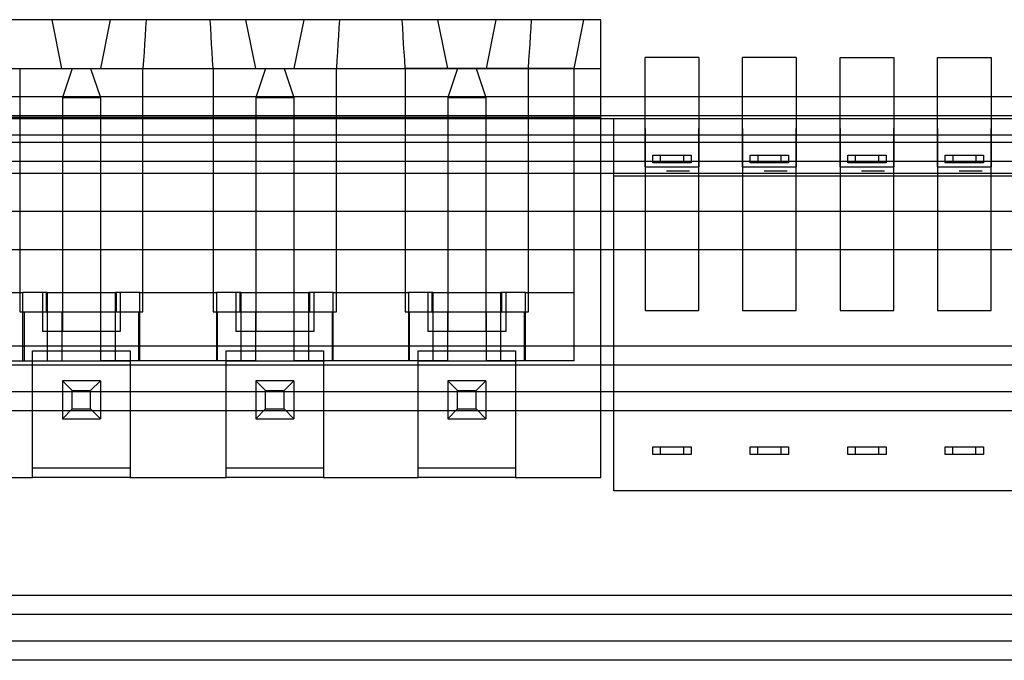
# Model space of a CAD drawing. Header units: millimetres. Extents: x -76 to 76, y -50 to 48.
# Tile 14 of 18: x -29 to -3, y 31 to 48. Entities that reach past the tile are written whole.
import ezdxf

# ---------------------------------------------------------------- set-up
doc = ezdxf.new("R2010")
doc.units = ezdxf.units.MM
doc.layers.add('MAIN-1', color=7, linetype='Continuous')
doc.layers.add('MAIN-2', color=7, linetype='Continuous')

msp = doc.modelspace()

# ---------------------------------------------------------------- linework, layer by layer
at = {"layer": 'MAIN-1'}
for p, q in [((-13.658, 48), (-45.7, 48)), ((-13.658, 46), (-13.658, 48)), ((-11.105, 47.017), (-12.505, 47.017)), ((-12.505, 46), (-12.505, 47.017)), ((-11.105, 47.017), (-11.105, 46)), ((-9.965, 46), (-9.965, 47.017)), ((-8.565, 47.017), (-9.965, 47.017)), ((-8.565, 47.017), (-8.565, 46)), ((-7.425, 47.017), (-6.025, 47.017)), ((-7.425, 46), (-7.425, 47.017)), ((-6.025, 47.017), (-6.025, 46)), ((-4.885, 47.017), (-3.485, 47.017)), ((-4.885, 46), (-4.885, 47.017)), ((-3.485, 47.017), (-3.485, 46)), ((-74.823, 46), (74.823, 46)), ((-73.5, 45.5), (73.5, 45.5)), ((73.5, 44.8), (-73.5, 44.8)), ((74.823, 44.3), (-74.823, 44.3)), ((-74.823, 39.5), (74.823, 39.5)), ((-73.5, 39), (73.5, 39)), ((73.5, 38.3), (-73.5, 38.3)), ((74.823, 37.8), (-74.823, 37.8)), ((-74.823, 33), (74.823, 33)), ((-73.5, 32.5), (73.5, 32.5)), ((73.5, 31.8), (-73.5, 31.8)), ((74.823, 31.3), (-74.823, 31.3))]:
    msp.add_line(p, q, dxfattribs=at)
at = {"layer": 'MAIN-2'}
for p, q in [((-27.704, 46.73), (-27.958, 48)), ((-27.958, 48), (-27.958, 48)), ((-26.688, 46.73), (-26.434, 48)), ((-26.434, 48), (-26.434, 48)), ((-25.511, 48), (-25.524, 47.788)), ((-23.826, 47.788), (-23.839, 48)), ((-22.916, 48), (-22.662, 46.73)), ((-22.916, 48), (-22.916, 48)), ((-21.646, 46.73), (-21.392, 48)), ((-21.392, 48), (-21.392, 48)), ((-20.469, 48), (-20.482, 47.788)), ((-18.822, 47.788), (-18.835, 48)), ((-17.912, 48), (-17.912, 48)), ((-17.912, 48), (-17.658, 46.73)), ((-16.642, 46.73), (-16.388, 48)), ((-16.388, 48), (-16.388, 48)), ((-15.478, 47.788), (-15.466, 48)), ((-14.356, 46.73), (-14.102, 48)), ((-14.102, 48), (-14.102, 48)), ((-13.658, 48), (-13.658, 48)), ((-25.524, 47.788), (-25.537, 47.577)), ((-23.813, 47.577), (-23.826, 47.788)), ((-20.482, 47.788), (-20.495, 47.577)), ((-18.81, 47.577), (-18.822, 47.788)), ((-15.491, 47.577), (-15.478, 47.788)), ((-25.537, 47.577), (-25.55, 47.365)), ((-23.8, 47.365), (-23.813, 47.577)), ((-20.495, 47.577), (-20.508, 47.365)), ((-18.797, 47.365), (-18.81, 47.577)), ((-15.504, 47.365), (-15.491, 47.577)), ((-25.55, 47.365), (-25.563, 47.153)), ((-23.787, 47.153), (-23.8, 47.365)), ((-20.508, 47.365), (-20.521, 47.153)), ((-18.783, 47.153), (-18.797, 47.365)), ((-15.517, 47.153), (-15.504, 47.365)), ((-25.563, 47.153), (-25.576, 46.942)), ((-23.774, 46.942), (-23.787, 47.153)), ((-20.521, 47.153), (-20.534, 46.942)), ((-18.77, 46.942), (-18.783, 47.153)), ((-15.531, 46.942), (-15.517, 47.153)), ((-12.505, 47.017), (-12.505, 47.017)), ((-11.105, 47.017), (-11.105, 47.017)), ((-9.965, 47.017), (-9.965, 47.017)), ((-8.565, 47.017), (-8.565, 47.017)), ((-7.425, 47.017), (-7.425, 47.017)), ((-6.025, 47.017), (-6.025, 47.017)), ((-4.885, 47.017), (-4.885, 47.017)), ((-3.485, 47.017), (-3.485, 47.017)), ((-31.654, 46.73), (-27.704, 46.73)), ((-31.654, 46.73), (-27.704, 46.73)), ((-28.803, 46.73), (-25.59, 46.73)), ((-28.803, 46.73), (-28.803, 40.38)), ((-27.704, 46.73), (-27.437, 46.73)), ((-27.704, 46.73), (-27.704, 46.73)), ((-27.437, 46.73), (-27.691, 45.968)), ((-27.437, 46.73), (-27.437, 46.73)), ((-27.437, 46.73), (-26.955, 46.73)), ((-26.955, 46.73), (-26.688, 46.73)), ((-26.955, 46.73), (-26.701, 45.968)), ((-26.955, 46.73), (-26.955, 46.73)), ((-26.688, 46.73), (-22.662, 46.73)), ((-26.688, 46.73), (-22.662, 46.73)), ((-26.688, 46.73), (-26.688, 46.73)), ((-25.576, 46.942), (-25.59, 46.73)), ((-25.59, 40.38), (-25.59, 46.73)), ((-25.59, 46.73), (-23.761, 46.73)), ((-23.761, 46.73), (-23.774, 46.942)), ((-23.761, 46.73), (-20.548, 46.73)), ((-23.761, 46.73), (-23.761, 40.38)), ((-22.662, 46.73), (-22.395, 46.73)), ((-22.662, 46.73), (-22.662, 46.73)), ((-22.395, 46.73), (-22.65, 45.968)), ((-22.395, 46.73), (-22.395, 46.73)), ((-22.395, 46.73), (-21.913, 46.73)), ((-21.913, 46.73), (-21.646, 46.73)), ((-21.913, 46.73), (-21.659, 45.968)), ((-21.913, 46.73), (-21.913, 46.73)), ((-21.646, 46.73), (-17.658, 46.73)), ((-21.646, 46.73), (-17.658, 46.73)), ((-21.646, 46.73), (-21.646, 46.73)), ((-20.534, 46.942), (-20.548, 46.73)), ((-20.548, 40.38), (-20.548, 46.73)), ((-20.548, 46.73), (-18.757, 46.73)), ((-18.757, 46.73), (-18.77, 46.942)), ((-15.544, 46.73), (-18.757, 46.73)), ((-18.757, 46.73), (-18.757, 40.38)), ((-17.658, 46.73), (-17.658, 46.73)), ((-17.658, 46.73), (-17.392, 46.73)), ((-17.392, 46.73), (-17.646, 45.968)), ((-17.392, 46.73), (-17.392, 46.73)), ((-17.392, 46.73), (-16.909, 46.73)), ((-16.909, 46.73), (-16.909, 46.73)), ((-16.909, 46.73), (-16.655, 45.968)), ((-16.909, 46.73), (-16.642, 46.73)), ((-16.642, 46.73), (-16.642, 46.73)), ((-16.642, 46.73), (-13.658, 46.73)), ((-14.356, 46.73), (-16.642, 46.73)), ((-15.544, 46.73), (-15.531, 46.942)), ((-15.544, 46.73), (-14.356, 46.73)), ((-15.544, 40.38), (-15.544, 46.73)), ((-14.356, 46.73), (-14.356, 46.73)), ((-14.356, 39.11), (-14.356, 46.73)), ((-27.691, 45.968), (-27.691, 39.872)), ((-27.691, 45.968), (-27.691, 45.968)), ((-27.691, 45.968), (-26.701, 45.968)), ((-26.701, 45.968), (-27.691, 45.968)), ((-26.701, 45.968), (-26.701, 39.872)), ((-26.701, 45.968), (-26.701, 45.968)), ((-22.65, 45.968), (-21.659, 45.968)), ((-21.659, 45.968), (-22.65, 45.968)), ((-22.65, 45.968), (-22.65, 39.872)), ((-22.65, 45.968), (-22.65, 45.968)), ((-21.659, 45.968), (-21.659, 39.872)), ((-21.659, 45.968), (-21.659, 45.968)), ((-17.646, 45.968), (-17.646, 39.872)), ((-17.646, 45.968), (-17.646, 45.968)), ((-17.646, 45.968), (-16.655, 45.968)), ((-16.655, 45.968), (-17.646, 45.968)), ((-16.655, 45.968), (-16.655, 45.968)), ((-16.655, 45.968), (-16.655, 39.872)), ((-13.658, 36.062), (-13.658, 46)), ((-12.505, 44.167), (-12.505, 46)), ((-11.105, 46), (-11.105, 44.167)), ((-9.965, 44.167), (-9.965, 46)), ((-8.565, 46), (-8.565, 44.167)), ((-7.425, 44.167), (-7.425, 46)), ((-6.025, 46), (-6.025, 44.167)), ((-4.885, 44.167), (-4.885, 46)), ((-3.485, 46), (-3.485, 44.167)), ((-13.318, 45.417), (-58.728, 45.417)), ((-45.7, 45.46), (-13.658, 45.46)), ((-13.658, 45.46), (-13.658, 45.46)), ((-13.318, 43.917), (-13.318, 45.417)), ((-13.318, 45.417), (-13.318, 45.417)), ((-12.505, 45.417), (-13.318, 45.417)), ((-12.505, 45.417), (-12.505, 45.417)), ((-11.105, 45.417), (-12.505, 45.417)), ((-11.105, 45.417), (-11.105, 45.417)), ((-9.965, 45.417), (-11.105, 45.417)), ((-9.965, 45.417), (-9.965, 45.417)), ((-8.565, 45.417), (-9.965, 45.417)), ((-8.565, 45.417), (-8.565, 45.417)), ((-7.425, 45.417), (-8.565, 45.417)), ((-7.425, 45.417), (-7.425, 45.417)), ((-6.025, 45.417), (-7.425, 45.417)), ((-6.025, 45.417), (-6.025, 45.417)), ((-4.885, 45.417), (-6.025, 45.417)), ((-4.885, 45.417), (-4.885, 45.417)), ((-3.485, 45.417), (-4.885, 45.417)), ((-3.485, 45.417), (-3.485, 45.417)), ((-2.345, 45.417), (-3.485, 45.417)), ((-12.505, 45.167), (-12.505, 40.417)), ((-11.105, 40.417), (-11.105, 45.167)), ((-9.965, 45.167), (-9.965, 40.417)), ((-8.565, 40.417), (-8.565, 45.167)), ((-7.425, 45.167), (-7.425, 40.417)), ((-6.025, 40.417), (-6.025, 45.167)), ((-4.885, 45.167), (-4.885, 40.417)), ((-3.485, 40.417), (-3.485, 45.167)), ((-62, 45), (62, 45)), ((-12.305, 44.467), (-11.305, 44.467)), ((-12.305, 44.267), (-12.305, 44.467)), ((-12.305, 44.467), (-12.305, 44.467)), ((-12.105, 44.467), (-12.105, 44.467)), ((-12.105, 44.267), (-12.105, 44.467)), ((-11.505, 44.467), (-11.505, 44.467)), ((-11.505, 44.467), (-11.505, 44.267)), ((-11.305, 44.467), (-11.305, 44.267)), ((-11.305, 44.467), (-11.305, 44.467)), ((-9.765, 44.467), (-8.765, 44.467)), ((-9.765, 44.267), (-9.765, 44.467)), ((-9.765, 44.467), (-9.765, 44.467)), ((-9.565, 44.467), (-9.565, 44.267)), ((-9.565, 44.467), (-9.565, 44.467)), ((-8.965, 44.467), (-8.965, 44.267)), ((-8.965, 44.467), (-8.965, 44.467)), ((-8.765, 44.467), (-8.765, 44.267)), ((-8.765, 44.467), (-8.765, 44.467)), ((-7.225, 44.467), (-6.225, 44.467)), ((-7.225, 44.267), (-7.225, 44.467)), ((-7.225, 44.467), (-7.225, 44.467)), ((-7.025, 44.467), (-7.025, 44.467)), ((-7.025, 44.267), (-7.025, 44.467)), ((-6.425, 44.467), (-6.425, 44.467)), ((-6.425, 44.467), (-6.425, 44.267)), ((-6.225, 44.467), (-6.225, 44.267)), ((-6.225, 44.467), (-6.225, 44.467)), ((-4.685, 44.467), (-3.685, 44.467)), ((-4.685, 44.267), (-4.685, 44.467)), ((-4.685, 44.467), (-4.685, 44.467)), ((-4.485, 44.467), (-4.485, 44.267)), ((-4.485, 44.467), (-4.485, 44.467)), ((-3.885, 44.467), (-3.885, 44.267)), ((-3.885, 44.467), (-3.885, 44.467)), ((-3.685, 44.467), (-3.685, 44.267)), ((-3.685, 44.467), (-3.685, 44.467)), ((-12.505, 44.167), (-11.105, 44.167)), ((-11.305, 44.267), (-12.305, 44.267)), ((-12.305, 44.267), (-12.305, 44.267)), ((-12.105, 44.267), (-12.105, 44.267)), ((-11.505, 44.267), (-11.505, 44.267)), ((-11.305, 44.267), (-11.305, 44.267)), ((-9.965, 44.167), (-8.565, 44.167)), ((-8.765, 44.267), (-9.765, 44.267)), ((-9.765, 44.267), (-9.765, 44.267)), ((-9.565, 44.267), (-9.565, 44.267)), ((-8.965, 44.267), (-8.965, 44.267)), ((-8.765, 44.267), (-8.765, 44.267)), ((-7.425, 44.167), (-6.025, 44.167)), ((-6.225, 44.267), (-7.225, 44.267)), ((-7.225, 44.267), (-7.225, 44.267)), ((-7.025, 44.267), (-7.025, 44.267)), ((-6.425, 44.267), (-6.425, 44.267)), ((-6.225, 44.267), (-6.225, 44.267)), ((-4.885, 44.167), (-3.485, 44.167)), ((-3.685, 44.267), (-4.685, 44.267)), ((-4.685, 44.267), (-4.685, 44.267)), ((-4.485, 44.267), (-4.485, 44.267)), ((-3.885, 44.267), (-3.885, 44.267)), ((-3.685, 44.267), (-3.685, 44.267)), ((-61, 44), (61, 44)), ((-13.318, 35.717), (-13.318, 43.917)), ((7.488, 43.917), (-13.318, 43.917)), ((-11.945, 44.05), (-11.945, 44.05)), ((-11.345, 44.05), (-11.945, 44.05)), ((-11.945, 44), (-11.945, 44)), ((-11.345, 44.05), (-11.345, 44.05)), ((-11.345, 44), (-11.345, 44)), ((-9.405, 44.05), (-9.405, 44.05)), ((-8.805, 44.05), (-9.405, 44.05)), ((-9.405, 44), (-9.405, 44)), ((-8.805, 44.05), (-8.805, 44.05)), ((-8.805, 44), (-8.805, 44)), ((-6.865, 44.05), (-6.865, 44.05)), ((-6.265, 44.05), (-6.865, 44.05)), ((-6.865, 44), (-6.865, 44)), ((-6.265, 44.05), (-6.265, 44.05)), ((-6.265, 44), (-6.265, 44)), ((-4.325, 44.05), (-4.325, 44.05)), ((-3.725, 44.05), (-4.325, 44.05)), ((-4.325, 44), (-4.325, 44)), ((-3.725, 44.05), (-3.725, 44.05)), ((-3.725, 44), (-3.725, 44)), ((62, 43), (-62, 43)), ((12.5, 42), (-61, 42)), ((-30.638, 40.888), (-28.72, 40.888)), ((-28.085, 40.888), (-28.72, 40.888)), ((-28.72, 39.11), (-28.72, 40.888)), ((-28.212, 40.888), (-28.212, 39.872)), ((-28.11, 40.888), (-28.11, 40.38)), ((-28.085, 40.888), (-26.307, 40.888)), ((-28.085, 40.888), (-28.085, 40.38)), ((-28.085, 40.888), (-28.085, 40.888)), ((-26.307, 40.38), (-26.307, 40.888)), ((-26.307, 40.888), (-26.307, 40.888)), ((-25.672, 40.888), (-26.307, 40.888)), ((-26.282, 40.38), (-26.282, 40.888)), ((-26.18, 40.888), (-26.18, 39.872)), ((-25.672, 40.888), (-23.678, 40.888)), ((-25.672, 39.11), (-25.672, 40.888)), ((-23.043, 40.888), (-23.678, 40.888)), ((-23.678, 40.888), (-23.678, 39.11)), ((-23.17, 40.888), (-23.17, 39.872)), ((-23.068, 40.888), (-23.068, 40.38)), ((-23.043, 40.888), (-21.265, 40.888)), ((-23.043, 40.888), (-23.043, 40.38)), ((-23.043, 40.888), (-23.043, 40.888)), ((-21.265, 40.38), (-21.265, 40.888)), ((-21.265, 40.888), (-21.265, 40.888)), ((-20.63, 40.888), (-21.265, 40.888)), ((-21.241, 40.38), (-21.241, 40.888)), ((-21.138, 40.888), (-21.138, 39.872)), ((-20.63, 40.888), (-18.674, 40.888)), ((-20.63, 39.11), (-20.63, 40.888)), ((-18.039, 40.888), (-18.674, 40.888)), ((-18.674, 40.888), (-18.674, 39.11)), ((-18.166, 40.888), (-18.166, 39.872)), ((-18.064, 40.888), (-18.064, 40.38)), ((-18.039, 40.888), (-18.039, 40.888)), ((-18.039, 40.888), (-16.261, 40.888)), ((-18.039, 40.888), (-18.039, 40.38)), ((-16.261, 40.888), (-16.261, 40.888)), ((-15.626, 40.888), (-16.261, 40.888)), ((-16.261, 40.38), (-16.261, 40.888)), ((-16.237, 40.38), (-16.237, 40.888)), ((-16.134, 40.888), (-16.134, 39.872)), ((-15.626, 40.888), (-14.356, 40.888)), ((-15.626, 39.11), (-15.626, 40.888)), ((-14.356, 40.888), (-14.356, 40.888)), ((-28.803, 40.38), (-28.085, 40.38)), ((-28.69, 40.38), (-28.69, 39.11)), ((-28.085, 40.38), (-26.282, 40.38)), ((-28.085, 40.38), (-28.085, 40.38)), ((-28.085, 40.38), (-28.085, 39.11)), ((-27.704, 40.38), (-27.704, 40.38)), ((-27.704, 40.38), (-27.704, 39.11)), ((-26.688, 40.38), (-26.688, 40.38)), ((-26.688, 39.11), (-26.688, 40.38)), ((-26.307, 40.38), (-25.59, 40.38)), ((-26.307, 39.11), (-26.307, 40.38)), ((-26.307, 40.38), (-26.307, 40.38)), ((-25.703, 40.38), (-25.703, 39.11)), ((-23.761, 40.38), (-23.043, 40.38)), ((-23.648, 39.11), (-23.648, 40.38)), ((-23.043, 40.38), (-21.241, 40.38)), ((-23.043, 40.38), (-23.043, 39.11)), ((-23.043, 40.38), (-23.043, 40.38)), ((-22.662, 40.38), (-22.662, 40.38)), ((-22.662, 40.38), (-22.662, 39.11)), ((-21.646, 40.38), (-21.646, 40.38)), ((-21.646, 39.11), (-21.646, 40.38)), ((-21.265, 40.38), (-20.548, 40.38)), ((-21.265, 39.11), (-21.265, 40.38)), ((-21.265, 40.38), (-21.265, 40.38)), ((-20.661, 40.38), (-20.661, 39.11)), ((-18.757, 40.38), (-18.039, 40.38)), ((-18.644, 39.11), (-18.644, 40.38)), ((-18.039, 40.38), (-16.237, 40.38)), ((-18.039, 40.38), (-18.039, 39.11)), ((-18.039, 40.38), (-18.039, 40.38)), ((-17.658, 40.38), (-17.658, 40.38)), ((-17.658, 40.38), (-17.658, 39.11)), ((-16.642, 40.38), (-16.642, 40.38)), ((-16.642, 39.11), (-16.642, 40.38)), ((-16.261, 39.11), (-16.261, 40.38)), ((-16.261, 40.38), (-15.544, 40.38)), ((-16.261, 40.38), (-16.261, 40.38)), ((-15.657, 40.38), (-15.657, 39.11)), ((-12.505, 40.417), (-12.505, 40.417)), ((-12.505, 40.417), (-11.105, 40.417)), ((-11.105, 40.417), (-11.105, 40.417)), ((-9.965, 40.417), (-9.965, 40.417)), ((-9.965, 40.417), (-8.565, 40.417)), ((-8.565, 40.417), (-8.565, 40.417)), ((-7.425, 40.417), (-7.425, 40.417)), ((-7.425, 40.417), (-6.025, 40.417)), ((-6.025, 40.417), (-6.025, 40.417)), ((-4.885, 40.417), (-4.885, 40.417)), ((-4.885, 40.417), (-3.485, 40.417)), ((-3.485, 40.417), (-3.485, 40.417)), ((-26.18, 39.872), (-28.212, 39.872)), ((-27.691, 39.872), (-27.691, 39.872)), ((-26.701, 39.872), (-26.701, 39.872)), ((-21.138, 39.872), (-23.17, 39.872)), ((-22.65, 39.872), (-22.65, 39.872)), ((-21.659, 39.872), (-21.659, 39.872)), ((-16.134, 39.872), (-18.166, 39.872)), ((-17.646, 39.872), (-17.646, 39.872)), ((-16.655, 39.872), (-16.655, 39.872)), ((-28.466, 36.062), (-28.466, 39.364)), ((-28.466, 39.364), (-25.926, 39.364)), ((-25.926, 39.364), (-25.926, 36.062)), ((-23.424, 36.062), (-23.424, 39.364)), ((-23.424, 39.364), (-20.884, 39.364)), ((-20.884, 39.364), (-20.884, 36.062)), ((-18.42, 36.062), (-18.42, 39.364)), ((-18.42, 39.364), (-15.88, 39.364)), ((-15.88, 39.364), (-15.88, 36.062)), ((-31.273, 39.11), (-28.085, 39.11)), ((-28.466, 39.11), (-25.926, 39.11)), ((-28.085, 39.11), (-27.704, 39.11)), ((-28.085, 39.11), (-28.085, 39.11)), ((-27.704, 39.11), (-27.704, 39.11)), ((-26.688, 39.11), (-26.688, 39.11)), ((-26.307, 39.11), (-26.688, 39.11)), ((-23.043, 39.11), (-26.307, 39.11)), ((-26.307, 39.11), (-26.307, 39.11)), ((-23.424, 39.11), (-20.884, 39.11)), ((-22.662, 39.11), (-23.279, 39.11)), ((-23.043, 39.11), (-23.043, 39.11)), ((-22.662, 39.11), (-22.662, 39.11)), ((-21.646, 39.11), (-21.646, 39.11)), ((-21.265, 39.11), (-21.646, 39.11)), ((-18.039, 39.11), (-21.265, 39.11)), ((-21.265, 39.11), (-21.265, 39.11)), ((-18.42, 39.11), (-15.88, 39.11)), ((-17.658, 39.11), (-18.276, 39.11)), ((-18.039, 39.11), (-18.039, 39.11)), ((-17.658, 39.11), (-17.658, 39.11)), ((-16.642, 39.11), (-16.642, 39.11)), ((-16.261, 39.11), (-16.642, 39.11)), ((-14.356, 39.11), (-16.261, 39.11)), ((-16.261, 39.11), (-16.261, 39.11)), ((-14.356, 39.11), (-14.356, 39.11)), ((-14.356, 39.11), (-14.356, 39.11)), ((-27.691, 38.589), (-27.691, 37.599)), ((-27.691, 38.589), (-27.691, 38.589)), ((-26.701, 38.589), (-27.691, 38.589)), ((-27.691, 38.589), (-27.437, 38.335)), ((-26.955, 38.335), (-26.701, 38.589)), ((-26.701, 38.589), (-26.701, 38.589)), ((-26.701, 38.589), (-26.701, 37.599)), ((-21.659, 38.589), (-22.65, 38.589)), ((-22.65, 38.589), (-22.395, 38.335)), ((-22.65, 38.589), (-22.65, 37.599)), ((-22.65, 38.589), (-22.65, 38.589)), ((-21.913, 38.335), (-21.659, 38.589)), ((-21.659, 38.589), (-21.659, 38.589)), ((-21.659, 38.589), (-21.659, 37.599)), ((-17.646, 38.589), (-17.646, 37.599)), ((-17.646, 38.589), (-17.646, 38.589)), ((-16.655, 38.589), (-17.646, 38.589)), ((-17.646, 38.589), (-17.392, 38.335)), ((-16.909, 38.335), (-16.655, 38.589)), ((-16.655, 38.589), (-16.655, 38.589)), ((-16.655, 38.589), (-16.655, 37.599)), ((-27.437, 37.853), (-27.437, 38.335)), ((-27.437, 38.335), (-26.955, 38.335)), ((-26.955, 37.853), (-26.955, 38.335)), ((-22.395, 37.853), (-22.395, 38.335)), ((-22.395, 38.335), (-21.913, 38.335)), ((-21.913, 37.853), (-21.913, 38.335)), ((-17.392, 37.853), (-17.392, 38.335)), ((-17.392, 38.335), (-16.909, 38.335)), ((-16.909, 37.853), (-16.909, 38.335)), ((-27.691, 37.599), (-27.437, 37.853)), ((-27.437, 37.853), (-26.955, 37.853)), ((-26.955, 37.853), (-26.701, 37.599)), ((-22.65, 37.599), (-22.395, 37.853)), ((-22.395, 37.853), (-21.913, 37.853)), ((-21.913, 37.853), (-21.659, 37.599)), ((-17.646, 37.599), (-17.392, 37.853)), ((-17.392, 37.853), (-16.909, 37.853)), ((-16.909, 37.853), (-16.655, 37.599)), ((-27.691, 37.599), (-26.701, 37.599)), ((-27.691, 37.599), (-27.691, 37.599)), ((-26.701, 37.599), (-26.701, 37.599)), ((-22.65, 37.599), (-21.659, 37.599)), ((-22.65, 37.599), (-22.65, 37.599)), ((-21.659, 37.599), (-21.659, 37.599)), ((-17.646, 37.599), (-16.655, 37.599)), ((-17.646, 37.599), (-17.646, 37.599)), ((-16.655, 37.599), (-16.655, 37.599)), ((-12.305, 36.667), (-12.305, 36.867)), ((-12.305, 36.867), (-11.305, 36.867)), ((-12.305, 36.867), (-12.305, 36.867)), ((-12.105, 36.667), (-12.105, 36.867)), ((-12.105, 36.867), (-12.105, 36.867)), ((-11.505, 36.867), (-11.505, 36.667)), ((-11.505, 36.867), (-11.505, 36.867)), ((-11.305, 36.867), (-11.305, 36.667)), ((-11.305, 36.867), (-11.305, 36.867)), ((-9.765, 36.667), (-9.765, 36.867)), ((-9.765, 36.867), (-8.765, 36.867)), ((-9.765, 36.867), (-9.765, 36.867)), ((-9.565, 36.667), (-9.565, 36.867)), ((-9.565, 36.867), (-9.565, 36.867)), ((-8.965, 36.867), (-8.965, 36.667)), ((-8.965, 36.867), (-8.965, 36.867)), ((-8.765, 36.867), (-8.765, 36.667)), ((-8.765, 36.867), (-8.765, 36.867)), ((-7.225, 36.667), (-7.225, 36.867)), ((-7.225, 36.867), (-6.225, 36.867)), ((-7.225, 36.867), (-7.225, 36.867)), ((-7.025, 36.667), (-7.025, 36.867)), ((-7.025, 36.867), (-7.025, 36.867)), ((-6.425, 36.867), (-6.425, 36.667)), ((-6.425, 36.867), (-6.425, 36.867)), ((-6.225, 36.867), (-6.225, 36.667)), ((-6.225, 36.867), (-6.225, 36.867)), ((-4.685, 36.867), (-3.685, 36.867)), ((-4.685, 36.667), (-4.685, 36.867)), ((-4.685, 36.867), (-4.685, 36.867)), ((-4.485, 36.867), (-4.485, 36.867)), ((-4.485, 36.667), (-4.485, 36.867)), ((-3.885, 36.867), (-3.885, 36.867)), ((-3.885, 36.667), (-3.885, 36.867)), ((-3.685, 36.867), (-3.685, 36.667)), ((-3.685, 36.867), (-3.685, 36.867)), ((-11.305, 36.667), (-12.305, 36.667)), ((-12.305, 36.667), (-12.305, 36.667)), ((-12.105, 36.667), (-12.105, 36.667)), ((-11.505, 36.667), (-11.505, 36.667)), ((-11.305, 36.667), (-11.305, 36.667)), ((-8.765, 36.667), (-9.765, 36.667)), ((-9.765, 36.667), (-9.765, 36.667)), ((-9.565, 36.667), (-9.565, 36.667)), ((-8.965, 36.667), (-8.965, 36.667)), ((-8.765, 36.667), (-8.765, 36.667)), ((-6.225, 36.667), (-7.225, 36.667)), ((-7.225, 36.667), (-7.225, 36.667)), ((-7.025, 36.667), (-7.025, 36.667)), ((-6.425, 36.667), (-6.425, 36.667)), ((-6.225, 36.667), (-6.225, 36.667)), ((-3.685, 36.667), (-4.685, 36.667)), ((-4.685, 36.667), (-4.685, 36.667)), ((-4.485, 36.667), (-4.485, 36.667)), ((-3.885, 36.667), (-3.885, 36.667)), ((-3.685, 36.667), (-3.685, 36.667)), ((-28.466, 36.316), (-28.466, 36.316)), ((-28.466, 36.316), (-25.926, 36.316)), ((-25.926, 36.316), (-25.926, 36.316)), ((-23.424, 36.316), (-23.424, 36.316)), ((-23.424, 36.316), (-20.884, 36.316)), ((-20.884, 36.316), (-20.884, 36.316)), ((-18.42, 36.316), (-18.42, 36.316)), ((-18.42, 36.316), (-15.88, 36.316)), ((-15.88, 36.316), (-15.88, 36.316)), ((-30.892, 36.062), (-28.466, 36.062)), ((-25.926, 36.062), (-28.466, 36.062)), ((-28.466, 36.062), (-28.466, 36.062)), ((-25.926, 36.062), (-23.424, 36.062)), ((-25.926, 36.062), (-25.926, 36.062)), ((-23.424, 36.062), (-23.424, 36.062)), ((-20.884, 36.062), (-23.424, 36.062)), ((-20.884, 36.062), (-18.42, 36.062)), ((-20.884, 36.062), (-20.884, 36.062)), ((-15.88, 36.062), (-18.42, 36.062)), ((-18.42, 36.062), (-18.42, 36.062)), ((-15.88, 36.062), (-13.658, 36.062)), ((-15.88, 36.062), (-15.88, 36.062)), ((-13.658, 36.062), (-13.658, 36.062)), ((-13.318, 35.717), (-13.318, 35.717)), ((7.488, 35.717), (-13.318, 35.717))]:
    msp.add_line(p, q, dxfattribs=at)

doc.saveas('drawing.dxf')
